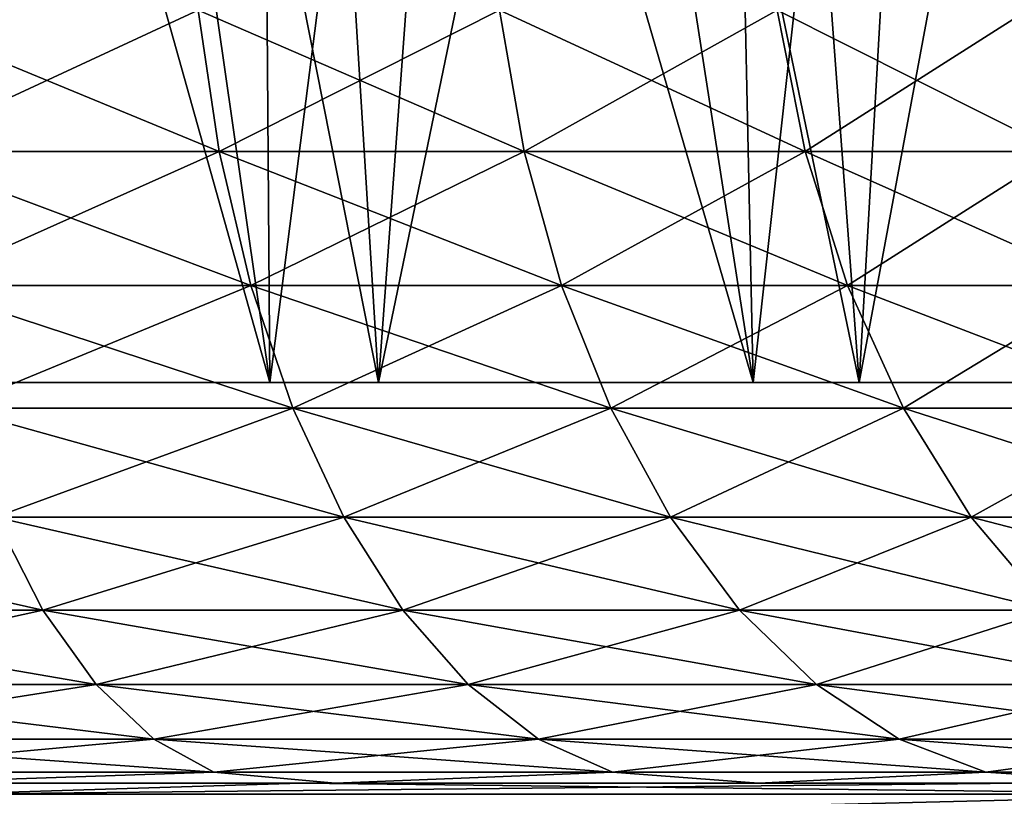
# Model space of a CAD drawing. Header units: millimetres. Extents: x -111 to 111, y -53 to 40.
# Tile 193 of 256: x -12.395 to -11.379, y 34.486 to 35.287. Entities that reach past the tile are written whole.
import ezdxf

# ---------------------------------------------------------------- set-up
doc = ezdxf.new("R2010")
doc.units = ezdxf.units.MM
doc.header["$LTSCALE"] = 52.148148
for name, color, linetype in [('125', 7, 'CONTINUOUS'), ('130', 7, 'CONTINUOUS'), ('81', 7, 'CONTINUOUS'), ('85', 7, 'CONTINUOUS'), ('93', 7, 'CONTINUOUS'), ('95', 7, 'CONTINUOUS')]:
    doc.layers.add(name, color=color, linetype=linetype)

msp = doc.modelspace()

# ---------------------------------------------------------------- linework, layer by layer
at = {"layer": '125', "linetype": 'Continuous'}
for points in [[(-12.8346, 34.5, -19.9194), (-12.1055, 34.5, -20.3708), (-12.4747, 34.4887, -20.323), (-12.8346, 34.5, -19.9194)], [(-12.1055, 34.5, -20.3708), (-11.3605, 34.5, -20.7954), (-12.4747, 34.4887, -20.323), (-12.1055, 34.5, -20.3708)], [(-11.3605, 34.5, -20.7954), (-11.1238, 34.4887, -21.0928), (-12.4747, 34.4887, -20.323), (-11.3605, 34.5, -20.7954)], [(-11.1238, 34.4887, -21.0928), (-12.5115, 34.4546, -20.474), (-12.4747, 34.4887, -20.323), (-11.1238, 34.4887, -21.0928)], [(-11.1296, 34.4546, -21.2569), (-12.5115, 34.4546, -20.474), (-11.1238, 34.4887, -21.0928), (-11.1296, 34.4546, -21.2569)]]:
    msp.add_3dface(points, dxfattribs=at)
at = {"layer": '130', "linetype": 'Continuous'}
for points in [[(-12.1055, 34.5, 20.3708), (-12.8346, 34.5, 19.9194), (-12.4747, 34.4887, 20.323), (-12.1055, 34.5, 20.3708)], [(-11.1238, 34.4887, 21.0928), (-12.1055, 34.5, 20.3708), (-12.4747, 34.4887, 20.323), (-11.1238, 34.4887, 21.0928)], [(-11.3605, 34.5, 20.7954), (-12.1055, 34.5, 20.3708), (-11.1238, 34.4887, 21.0928), (-11.3605, 34.5, 20.7954)], [(-11.1238, 34.4887, 21.0928), (-12.4747, 34.4887, 20.323), (-12.5115, 34.4546, 20.474), (-11.1238, 34.4887, 21.0928)], [(-11.1296, 34.4546, 21.2569), (-11.1238, 34.4887, 21.0928), (-12.5115, 34.4546, 20.474), (-11.1296, 34.4546, 21.2569)]]:
    msp.add_3dface(points, dxfattribs=at)
at = {"layer": '81', "linetype": 'Continuous'}
for points in [[(-12.8346, 34.5, -19.9194), (-12.1088, 34.5, -17.6376), (-12.1055, 34.5, -20.3708), (-12.8346, 34.5, -19.9194)], [(-12.6591, 34.5, -17.676), (-12.1088, 34.5, -17.6376), (-12.8346, 34.5, -19.9194), (-12.6591, 34.5, -17.676)], [(-12.8346, 34.5, 19.9194), (-12.1055, 34.5, 20.3708), (-12.6591, 34.5, 17.676), (-12.8346, 34.5, 19.9194)], [(-12.705, 34.5, 7.7794), (-12.1543, 34.5, 7.8128), (-12.705, 34.5, -7.7794), (-12.705, 34.5, 7.7794)], [(-12.705, 34.5, -7.7794), (-12.1543, 34.5, 7.8128), (-12.1543, 34.5, -7.8128), (-12.705, 34.5, -7.7794)], [(-12.6591, 34.5, 17.676), (-12.1055, 34.5, 20.3708), (-12.1088, 34.5, 17.6376), (-12.6591, 34.5, 17.676)], [(-12.1543, 34.5, 7.8128), (-11.6108, 34.5, 7.9071), (-12.1543, 34.5, -7.8128), (-12.1543, 34.5, 7.8128)], [(-12.1543, 34.5, -7.8128), (-11.6108, 34.5, 7.9071), (-11.6108, 34.5, -7.9071), (-12.1543, 34.5, -7.8128)], [(-12.1088, 34.5, -17.6376), (-11.5662, 34.5, -17.5381), (-12.1055, 34.5, -20.3708), (-12.1088, 34.5, -17.6376)], [(-12.1088, 34.5, 17.6376), (-12.1055, 34.5, 20.3708), (-11.5662, 34.5, 17.5381), (-12.1088, 34.5, 17.6376)], [(-12.1055, 34.5, -20.3708), (-11.5662, 34.5, -17.5381), (-11.3605, 34.5, -20.7954), (-12.1055, 34.5, -20.3708)], [(-12.1055, 34.5, 20.3708), (-11.3605, 34.5, 20.7954), (-11.5662, 34.5, 17.5381), (-12.1055, 34.5, 20.3708)], [(-11.6108, 34.5, 7.9071), (-11.0811, 34.5, 8.0614), (-11.6108, 34.5, -7.9071), (-11.6108, 34.5, 7.9071)], [(-11.6108, 34.5, -7.9071), (-11.0811, 34.5, 8.0614), (-11.0811, 34.5, -8.0614), (-11.6108, 34.5, -7.9071)], [(-11.5662, 34.5, -17.5381), (-11.0379, 34.5, -17.3789), (-11.3605, 34.5, -20.7954), (-11.5662, 34.5, -17.5381)], [(-11.5662, 34.5, 17.5381), (-11.3605, 34.5, 20.7954), (-11.0379, 34.5, 17.3789), (-11.5662, 34.5, 17.5381)]]:
    msp.add_3dface(points, dxfattribs=at)
at = {"layer": '85', "linetype": 'Continuous'}
for points in [[(-12.5431, 35.2972, 3.1491), (-12.1895, 35.1513, 3.0091), (-12.2112, 35.2972, 2.9731), (-12.5431, 35.2972, 3.1491)], [(-12.2112, 35.2972, -2.9731), (-12.5255, 35.1513, -3.1872), (-12.5431, 35.2972, -3.1491), (-12.2112, 35.2972, -2.9731)], [(-12.5255, 35.1513, 3.1872), (-12.1895, 35.1513, 3.0091), (-12.5431, 35.2972, 3.1491), (-12.5255, 35.1513, 3.1872)], [(-12.1895, 35.1513, -3.0091), (-12.5255, 35.1513, -3.1872), (-12.2112, 35.2972, -2.9731), (-12.1895, 35.1513, -3.0091)], [(-12.1895, 35.1513, 3.0091), (-11.8748, 35.1513, 2.7957), (-12.2112, 35.2972, 2.9731), (-12.1895, 35.1513, 3.0091)], [(-12.2112, 35.2972, 2.9731), (-11.8748, 35.1513, 2.7957), (-11.9002, 35.2972, 2.7622), (-12.2112, 35.2972, 2.9731)], [(-11.9002, 35.2972, -2.7622), (-12.1895, 35.1513, -3.0091), (-12.2112, 35.2972, -2.9731), (-11.9002, 35.2972, -2.7622)], [(-11.8748, 35.1513, -2.7957), (-12.1895, 35.1513, -3.0091), (-11.9002, 35.2972, -2.7622), (-11.8748, 35.1513, -2.7957)], [(-11.8748, 35.1513, 2.7957), (-11.585, 35.1513, 2.5495), (-11.9002, 35.2972, 2.7622), (-11.8748, 35.1513, 2.7957)], [(-11.9002, 35.2972, 2.7622), (-11.585, 35.1513, 2.5495), (-11.6139, 35.2972, 2.519), (-11.9002, 35.2972, 2.7622)], [(-11.6139, 35.2972, -2.519), (-11.8748, 35.1513, -2.7957), (-11.9002, 35.2972, -2.7622), (-11.6139, 35.2972, -2.519)], [(-11.585, 35.1513, -2.5495), (-11.8748, 35.1513, -2.7957), (-11.6139, 35.2972, -2.519), (-11.585, 35.1513, -2.5495)], [(-11.585, 35.1513, 2.5495), (-11.3235, 35.1513, 2.2734), (-11.6139, 35.2972, 2.519), (-11.585, 35.1513, 2.5495)], [(-11.6139, 35.2972, 2.519), (-11.3235, 35.1513, 2.2734), (-11.3555, 35.2972, 2.2463), (-11.6139, 35.2972, 2.519)], [(-11.3555, 35.2972, -2.2463), (-11.585, 35.1513, -2.5495), (-11.6139, 35.2972, -2.519), (-11.3555, 35.2972, -2.2463)], [(-11.3235, 35.1513, -2.2734), (-11.585, 35.1513, -2.5495), (-11.3555, 35.2972, -2.2463), (-11.3235, 35.1513, -2.2734)], [(-12.4988, 35.0134, 3.2449), (-12.1567, 35.0134, 3.0636), (-12.5255, 35.1513, 3.1872), (-12.4988, 35.0134, 3.2449)], [(-12.5255, 35.1513, 3.1872), (-12.1567, 35.0134, 3.0636), (-12.1895, 35.1513, 3.0091), (-12.5255, 35.1513, 3.1872)], [(-12.1895, 35.1513, -3.0091), (-12.4988, 35.0134, -3.2449), (-12.5255, 35.1513, -3.1872), (-12.1895, 35.1513, -3.0091)], [(-12.1567, 35.0134, -3.0636), (-12.4988, 35.0134, -3.2449), (-12.1895, 35.1513, -3.0091), (-12.1567, 35.0134, -3.0636)], [(-12.1567, 35.0134, 3.0636), (-11.8363, 35.0134, 2.8463), (-12.1895, 35.1513, 3.0091), (-12.1567, 35.0134, 3.0636)], [(-12.1895, 35.1513, 3.0091), (-11.8363, 35.0134, 2.8463), (-11.8748, 35.1513, 2.7957), (-12.1895, 35.1513, 3.0091)], [(-11.8748, 35.1513, -2.7957), (-12.1567, 35.0134, -3.0636), (-12.1895, 35.1513, -3.0091), (-11.8748, 35.1513, -2.7957)], [(-11.8363, 35.0134, -2.8463), (-12.1567, 35.0134, -3.0636), (-11.8748, 35.1513, -2.7957), (-11.8363, 35.0134, -2.8463)], [(-11.8363, 35.0134, 2.8463), (-11.5412, 35.0134, 2.5957), (-11.8748, 35.1513, 2.7957), (-11.8363, 35.0134, 2.8463)], [(-11.8748, 35.1513, 2.7957), (-11.5412, 35.0134, 2.5957), (-11.585, 35.1513, 2.5495), (-11.8748, 35.1513, 2.7957)], [(-11.585, 35.1513, -2.5495), (-11.8363, 35.0134, -2.8463), (-11.8748, 35.1513, -2.7957), (-11.585, 35.1513, -2.5495)], [(-11.5412, 35.0134, -2.5957), (-11.8363, 35.0134, -2.8463), (-11.585, 35.1513, -2.5495), (-11.5412, 35.0134, -2.5957)], [(-11.5412, 35.0134, 2.5957), (-11.275, 35.0134, 2.3146), (-11.585, 35.1513, 2.5495), (-11.5412, 35.0134, 2.5957)], [(-11.585, 35.1513, 2.5495), (-11.275, 35.0134, 2.3146), (-11.3235, 35.1513, 2.2734), (-11.585, 35.1513, 2.5495)], [(-11.3235, 35.1513, -2.2734), (-11.5412, 35.0134, -2.5957), (-11.585, 35.1513, -2.5495), (-11.3235, 35.1513, -2.2734)], [(-11.275, 35.0134, -2.3146), (-11.5412, 35.0134, -2.5957), (-11.3235, 35.1513, -2.2734), (-11.275, 35.0134, -2.3146)], [(-12.1567, 35.0134, -3.0636), (-12.4636, 34.8867, -3.3209), (-12.4988, 35.0134, -3.2449), (-12.1567, 35.0134, -3.0636)], [(-12.4636, 34.8867, 3.3209), (-12.1135, 34.8867, 3.1353), (-12.4988, 35.0134, 3.2449), (-12.4636, 34.8867, 3.3209)], [(-12.4988, 35.0134, 3.2449), (-12.1135, 34.8867, 3.1353), (-12.1567, 35.0134, 3.0636), (-12.4988, 35.0134, 3.2449)], [(-12.1135, 34.8867, -3.1353), (-12.4636, 34.8867, -3.3209), (-12.1567, 35.0134, -3.0636), (-12.1135, 34.8867, -3.1353)], [(-11.8363, 35.0134, -2.8463), (-12.1135, 34.8867, -3.1353), (-12.1567, 35.0134, -3.0636), (-11.8363, 35.0134, -2.8463)], [(-12.1135, 34.8867, 3.1353), (-11.7856, 34.8867, 2.913), (-12.1567, 35.0134, 3.0636), (-12.1135, 34.8867, 3.1353)], [(-12.1567, 35.0134, 3.0636), (-11.7856, 34.8867, 2.913), (-11.8363, 35.0134, 2.8463), (-12.1567, 35.0134, 3.0636)], [(-11.7856, 34.8867, -2.913), (-12.1135, 34.8867, -3.1353), (-11.8363, 35.0134, -2.8463), (-11.7856, 34.8867, -2.913)], [(-11.5412, 35.0134, -2.5957), (-11.7856, 34.8867, -2.913), (-11.8363, 35.0134, -2.8463), (-11.5412, 35.0134, -2.5957)], [(-11.7856, 34.8867, 2.913), (-11.4836, 34.8867, 2.6565), (-11.8363, 35.0134, 2.8463), (-11.7856, 34.8867, 2.913)], [(-11.8363, 35.0134, 2.8463), (-11.4836, 34.8867, 2.6565), (-11.5412, 35.0134, 2.5957), (-11.8363, 35.0134, 2.8463)], [(-11.4836, 34.8867, -2.6565), (-11.7856, 34.8867, -2.913), (-11.5412, 35.0134, -2.5957), (-11.4836, 34.8867, -2.6565)], [(-11.275, 35.0134, -2.3146), (-11.4836, 34.8867, -2.6565), (-11.5412, 35.0134, -2.5957), (-11.275, 35.0134, -2.3146)], [(-11.5412, 35.0134, 2.5957), (-11.2112, 34.8867, 2.3688), (-11.275, 35.0134, 2.3146), (-11.5412, 35.0134, 2.5957)], [(-11.4836, 34.8867, 2.6565), (-11.2112, 34.8867, 2.3688), (-11.5412, 35.0134, 2.5957), (-11.4836, 34.8867, 2.6565)], [(-11.2112, 34.8867, -2.3688), (-11.4836, 34.8867, -2.6565), (-11.275, 35.0134, -2.3146), (-11.2112, 34.8867, -2.3688)], [(-12.1135, 34.8867, -3.1353), (-12.4208, 34.7742, -3.4134), (-12.4636, 34.8867, -3.3209), (-12.1135, 34.8867, -3.1353)], [(-12.4208, 34.7742, 3.4134), (-12.061, 34.7742, 3.2227), (-12.4636, 34.8867, 3.3209), (-12.4208, 34.7742, 3.4134)], [(-12.4636, 34.8867, 3.3209), (-12.061, 34.7742, 3.2227), (-12.1135, 34.8867, 3.1353), (-12.4636, 34.8867, 3.3209)], [(-12.061, 34.7742, -3.2227), (-12.4208, 34.7742, -3.4134), (-12.1135, 34.8867, -3.1353), (-12.061, 34.7742, -3.2227)], [(-11.7856, 34.8867, -2.913), (-12.061, 34.7742, -3.2227), (-12.1135, 34.8867, -3.1353), (-11.7856, 34.8867, -2.913)], [(-12.061, 34.7742, 3.2227), (-11.7239, 34.7742, 2.9941), (-12.1135, 34.8867, 3.1353), (-12.061, 34.7742, 3.2227)], [(-12.1135, 34.8867, 3.1353), (-11.7239, 34.7742, 2.9941), (-11.7856, 34.8867, 2.913), (-12.1135, 34.8867, 3.1353)], [(-11.7239, 34.7742, -2.9941), (-12.061, 34.7742, -3.2227), (-11.7856, 34.8867, -2.913), (-11.7239, 34.7742, -2.9941)], [(-11.4836, 34.8867, -2.6565), (-11.7239, 34.7742, -2.9941), (-11.7856, 34.8867, -2.913), (-11.4836, 34.8867, -2.6565)], [(-11.7239, 34.7742, 2.9941), (-11.4135, 34.7742, 2.7305), (-11.7856, 34.8867, 2.913), (-11.7239, 34.7742, 2.9941)], [(-11.7856, 34.8867, 2.913), (-11.4135, 34.7742, 2.7305), (-11.4836, 34.8867, 2.6565), (-11.7856, 34.8867, 2.913)], [(-11.4135, 34.7742, -2.7305), (-11.7239, 34.7742, -2.9941), (-11.4836, 34.8867, -2.6565), (-11.4135, 34.7742, -2.7305)], [(-11.2112, 34.8867, -2.3688), (-11.4135, 34.7742, -2.7305), (-11.4836, 34.8867, -2.6565), (-11.2112, 34.8867, -2.3688)], [(-11.4135, 34.7742, 2.7305), (-11.1335, 34.7742, 2.4349), (-11.4836, 34.8867, 2.6565), (-11.4135, 34.7742, 2.7305)], [(-11.4836, 34.8867, 2.6565), (-11.1335, 34.7742, 2.4349), (-11.2112, 34.8867, 2.3688), (-11.4836, 34.8867, 2.6565)], [(-11.1335, 34.7742, -2.4349), (-11.4135, 34.7742, -2.7305), (-11.2112, 34.8867, -2.3688), (-11.1335, 34.7742, -2.4349)], [(-12.7991, 34.7742, 3.5642), (-12.3713, 34.6784, 3.5204), (-12.4208, 34.7742, 3.4134), (-12.7991, 34.7742, 3.5642)], [(-12.7615, 34.6784, 3.6758), (-12.3713, 34.6784, 3.5204), (-12.7991, 34.7742, 3.5642), (-12.7615, 34.6784, 3.6758)], [(-12.3713, 34.6784, -3.5204), (-12.7615, 34.6784, -3.6758), (-12.4208, 34.7742, -3.4134), (-12.3713, 34.6784, -3.5204)], [(-12.061, 34.7742, -3.2227), (-12.3713, 34.6784, -3.5204), (-12.4208, 34.7742, -3.4134), (-12.061, 34.7742, -3.2227)], [(-12.4208, 34.7742, 3.4134), (-12.0002, 34.6784, 3.3236), (-12.061, 34.7742, 3.2227), (-12.4208, 34.7742, 3.4134)], [(-12.3713, 34.6784, 3.5204), (-12.0002, 34.6784, 3.3236), (-12.4208, 34.7742, 3.4134), (-12.3713, 34.6784, 3.5204)], [(-12.0002, 34.6784, -3.3236), (-12.3713, 34.6784, -3.5204), (-12.061, 34.7742, -3.2227), (-12.0002, 34.6784, -3.3236)], [(-11.7239, 34.7742, -2.9941), (-12.0002, 34.6784, -3.3236), (-12.061, 34.7742, -3.2227), (-11.7239, 34.7742, -2.9941)], [(-12.0002, 34.6784, 3.3236), (-11.6526, 34.6784, 3.0879), (-12.061, 34.7742, 3.2227), (-12.0002, 34.6784, 3.3236)], [(-12.061, 34.7742, 3.2227), (-11.6526, 34.6784, 3.0879), (-11.7239, 34.7742, 2.9941), (-12.061, 34.7742, 3.2227)], [(-11.6526, 34.6784, -3.0879), (-12.0002, 34.6784, -3.3236), (-11.7239, 34.7742, -2.9941), (-11.6526, 34.6784, -3.0879)], [(-11.4135, 34.7742, -2.7305), (-11.6526, 34.6784, -3.0879), (-11.7239, 34.7742, -2.9941), (-11.4135, 34.7742, -2.7305)], [(-11.6526, 34.6784, 3.0879), (-11.3325, 34.6784, 2.816), (-11.7239, 34.7742, 2.9941), (-11.6526, 34.6784, 3.0879)], [(-11.7239, 34.7742, 2.9941), (-11.3325, 34.6784, 2.816), (-11.4135, 34.7742, 2.7305), (-11.7239, 34.7742, 2.9941)], [(-11.3325, 34.6784, -2.816), (-11.6526, 34.6784, -3.0879), (-11.4135, 34.7742, -2.7305), (-11.3325, 34.6784, -2.816)], [(-11.3325, 34.6784, 2.816), (-11.0437, 34.6784, 2.5111), (-11.4135, 34.7742, 2.7305), (-11.3325, 34.6784, 2.816)], [(-11.4135, 34.7742, 2.7305), (-11.0437, 34.6784, 2.5111), (-11.1335, 34.7742, 2.4349), (-11.4135, 34.7742, 2.7305)], [(-11.1335, 34.7742, -2.4349), (-11.3325, 34.6784, -2.816), (-11.4135, 34.7742, -2.7305), (-11.1335, 34.7742, -2.4349)], [(-12.7197, 34.6016, 3.7999), (-12.3163, 34.6016, 3.6392), (-12.7615, 34.6784, 3.6758), (-12.7197, 34.6016, 3.7999)], [(-12.7615, 34.6784, 3.6758), (-12.3163, 34.6016, 3.6392), (-12.3713, 34.6784, 3.5204), (-12.7615, 34.6784, 3.6758)], [(-12.3713, 34.6784, -3.5204), (-12.7197, 34.6016, -3.7999), (-12.7615, 34.6784, -3.6758), (-12.3713, 34.6784, -3.5204)], [(-12.3163, 34.6016, -3.6392), (-12.7197, 34.6016, -3.7999), (-12.3713, 34.6784, -3.5204), (-12.3163, 34.6016, -3.6392)], [(-12.3163, 34.6016, 3.6392), (-11.9327, 34.6016, 3.4359), (-12.3713, 34.6784, 3.5204), (-12.3163, 34.6016, 3.6392)], [(-12.3713, 34.6784, 3.5204), (-11.9327, 34.6016, 3.4359), (-12.0002, 34.6784, 3.3236), (-12.3713, 34.6784, 3.5204)], [(-12.0002, 34.6784, -3.3236), (-12.3163, 34.6016, -3.6392), (-12.3713, 34.6784, -3.5204), (-12.0002, 34.6784, -3.3236)], [(-11.9327, 34.6016, -3.4359), (-12.3163, 34.6016, -3.6392), (-12.0002, 34.6784, -3.3236), (-11.9327, 34.6016, -3.4359)], [(-11.9327, 34.6016, 3.4359), (-11.5733, 34.6016, 3.1922), (-12.0002, 34.6784, 3.3236), (-11.9327, 34.6016, 3.4359)], [(-12.0002, 34.6784, 3.3236), (-11.5733, 34.6016, 3.1922), (-11.6526, 34.6784, 3.0879), (-12.0002, 34.6784, 3.3236)], [(-11.6526, 34.6784, -3.0879), (-11.9327, 34.6016, -3.4359), (-12.0002, 34.6784, -3.3236), (-11.6526, 34.6784, -3.0879)], [(-11.5733, 34.6016, -3.1922), (-11.9327, 34.6016, -3.4359), (-11.6526, 34.6784, -3.0879), (-11.5733, 34.6016, -3.1922)], [(-11.5733, 34.6016, 3.1922), (-11.2424, 34.6016, 2.9111), (-11.6526, 34.6784, 3.0879), (-11.5733, 34.6016, 3.1922)], [(-11.6526, 34.6784, 3.0879), (-11.2424, 34.6016, 2.9111), (-11.3325, 34.6784, 2.816), (-11.6526, 34.6784, 3.0879)], [(-11.3325, 34.6784, -2.816), (-11.5733, 34.6016, -3.1922), (-11.6526, 34.6784, -3.0879), (-11.3325, 34.6784, -2.816)], [(-11.2424, 34.6016, -2.9111), (-11.5733, 34.6016, -3.1922), (-11.3325, 34.6784, -2.816), (-11.2424, 34.6016, -2.9111)], [(-12.6746, 34.5454, 3.9336), (-12.2571, 34.5454, 3.7673), (-12.7197, 34.6016, 3.7999), (-12.6746, 34.5454, 3.9336)], [(-12.7197, 34.6016, 3.7999), (-12.2571, 34.5454, 3.7673), (-12.3163, 34.6016, 3.6392), (-12.7197, 34.6016, 3.7999)], [(-12.3163, 34.6016, -3.6392), (-12.6746, 34.5454, -3.9336), (-12.7197, 34.6016, -3.7999), (-12.3163, 34.6016, -3.6392)], [(-12.2571, 34.5454, -3.7673), (-12.6746, 34.5454, -3.9336), (-12.3163, 34.6016, -3.6392), (-12.2571, 34.5454, -3.7673)], [(-12.3163, 34.6016, 3.6392), (-11.86, 34.5454, 3.5568), (-11.9327, 34.6016, 3.4359), (-12.3163, 34.6016, 3.6392)], [(-12.2571, 34.5454, 3.7673), (-11.86, 34.5454, 3.5568), (-12.3163, 34.6016, 3.6392), (-12.2571, 34.5454, 3.7673)], [(-11.9327, 34.6016, -3.4359), (-12.2571, 34.5454, -3.7673), (-12.3163, 34.6016, -3.6392), (-11.9327, 34.6016, -3.4359)], [(-11.86, 34.5454, -3.5568), (-12.2571, 34.5454, -3.7673), (-11.9327, 34.6016, -3.4359), (-11.86, 34.5454, -3.5568)], [(-11.86, 34.5454, 3.5568), (-11.488, 34.5454, 3.3045), (-11.9327, 34.6016, 3.4359), (-11.86, 34.5454, 3.5568)], [(-11.9327, 34.6016, 3.4359), (-11.488, 34.5454, 3.3045), (-11.5733, 34.6016, 3.1922), (-11.9327, 34.6016, 3.4359)], [(-11.5733, 34.6016, -3.1922), (-11.86, 34.5454, -3.5568), (-11.9327, 34.6016, -3.4359), (-11.5733, 34.6016, -3.1922)], [(-11.488, 34.5454, -3.3045), (-11.86, 34.5454, -3.5568), (-11.5733, 34.6016, -3.1922), (-11.488, 34.5454, -3.3045)], [(-11.488, 34.5454, 3.3045), (-11.1454, 34.5454, 3.0136), (-11.5733, 34.6016, 3.1922), (-11.488, 34.5454, 3.3045)], [(-11.5733, 34.6016, 3.1922), (-11.1454, 34.5454, 3.0136), (-11.2424, 34.6016, 2.9111), (-11.5733, 34.6016, 3.1922)], [(-11.2424, 34.6016, -2.9111), (-11.488, 34.5454, -3.3045), (-11.5733, 34.6016, -3.1922), (-11.2424, 34.6016, -2.9111)], [(-11.1454, 34.5454, -3.0136), (-11.488, 34.5454, -3.3045), (-11.2424, 34.6016, -2.9111), (-11.1454, 34.5454, -3.0136)], [(-12.2571, 34.5454, -3.7673), (-12.6274, 34.5113, -4.0739), (-12.6746, 34.5454, -3.9336), (-12.2571, 34.5454, -3.7673)], [(-12.6274, 34.5113, 4.0739), (-12.1949, 34.5113, 3.9016), (-12.6746, 34.5454, 3.9336), (-12.6274, 34.5113, 4.0739)], [(-12.6746, 34.5454, 3.9336), (-12.1949, 34.5113, 3.9016), (-12.2571, 34.5454, 3.7673), (-12.6746, 34.5454, 3.9336)], [(-12.1949, 34.5113, -3.9016), (-12.6274, 34.5113, -4.0739), (-12.2571, 34.5454, -3.7673), (-12.1949, 34.5113, -3.9016)], [(-11.86, 34.5454, -3.5568), (-12.1949, 34.5113, -3.9016), (-12.2571, 34.5454, -3.7673), (-11.86, 34.5454, -3.5568)], [(-12.2571, 34.5454, 3.7673), (-11.7837, 34.5113, 3.6835), (-11.86, 34.5454, 3.5568), (-12.2571, 34.5454, 3.7673)], [(-12.1949, 34.5113, 3.9016), (-11.7837, 34.5113, 3.6835), (-12.2571, 34.5454, 3.7673), (-12.1949, 34.5113, 3.9016)], [(-11.7837, 34.5113, -3.6835), (-12.1949, 34.5113, -3.9016), (-11.86, 34.5454, -3.5568), (-11.7837, 34.5113, -3.6835)], [(-11.488, 34.5454, -3.3045), (-11.7837, 34.5113, -3.6835), (-11.86, 34.5454, -3.5568), (-11.488, 34.5454, -3.3045)], [(-11.86, 34.5454, 3.5568), (-11.3984, 34.5113, 3.4223), (-11.488, 34.5454, 3.3045), (-11.86, 34.5454, 3.5568)], [(-11.7837, 34.5113, 3.6835), (-11.3984, 34.5113, 3.4223), (-11.86, 34.5454, 3.5568), (-11.7837, 34.5113, 3.6835)], [(-11.3984, 34.5113, -3.4223), (-11.7837, 34.5113, -3.6835), (-11.488, 34.5454, -3.3045), (-11.3984, 34.5113, -3.4223)], [(-11.1454, 34.5454, -3.0136), (-11.3984, 34.5113, -3.4223), (-11.488, 34.5454, -3.3045), (-11.1454, 34.5454, -3.0136)], [(-11.488, 34.5454, 3.3045), (-11.0436, 34.5113, 3.121), (-11.1454, 34.5454, 3.0136), (-11.488, 34.5454, 3.3045)], [(-11.3984, 34.5113, 3.4223), (-11.0436, 34.5113, 3.121), (-11.488, 34.5454, 3.3045), (-11.3984, 34.5113, 3.4223)], [(-11.0436, 34.5113, -3.121), (-11.3984, 34.5113, -3.4223), (-11.1454, 34.5454, -3.0136), (-11.0436, 34.5113, -3.121)], [(-12.6274, 34.5113, -4.0739), (-12.1949, 34.5113, -3.9016), (-12.5309, 34.5, -4.1994), (-12.6274, 34.5113, -4.0739)], [(-12.1949, 34.5113, 3.9016), (-12.6274, 34.5113, 4.0739), (-12.5309, 34.5, 4.1994), (-12.1949, 34.5113, 3.9016)], [(-12.5309, 34.5, -4.1994), (-12.1949, 34.5113, -3.9016), (-12.0699, 34.5, -4.0085), (-12.5309, 34.5, -4.1994)], [(-12.0699, 34.5, 4.0085), (-12.1949, 34.5113, 3.9016), (-12.5309, 34.5, 4.1994), (-12.0699, 34.5, 4.0085)], [(-12.1949, 34.5113, -3.9016), (-11.7837, 34.5113, -3.6835), (-12.0699, 34.5, -4.0085), (-12.1949, 34.5113, -3.9016)], [(-11.7837, 34.5113, 3.6835), (-12.1949, 34.5113, 3.9016), (-12.0699, 34.5, 4.0085), (-11.7837, 34.5113, 3.6835)], [(-12.0699, 34.5, -4.0085), (-11.7837, 34.5113, -3.6835), (-11.6332, 34.5, -3.7672), (-12.0699, 34.5, -4.0085)], [(-11.6332, 34.5, 3.7672), (-11.7837, 34.5113, 3.6835), (-12.0699, 34.5, 4.0085), (-11.6332, 34.5, 3.7672)], [(-11.7837, 34.5113, -3.6835), (-11.3984, 34.5113, -3.4223), (-11.6332, 34.5, -3.7672), (-11.7837, 34.5113, -3.6835)], [(-11.3984, 34.5113, 3.4223), (-11.7837, 34.5113, 3.6835), (-11.6332, 34.5, 3.7672), (-11.3984, 34.5113, 3.4223)], [(-11.6332, 34.5, -3.7672), (-11.3984, 34.5113, -3.4223), (-11.2263, 34.5, -3.4785), (-11.6332, 34.5, -3.7672)], [(-11.2263, 34.5, 3.4785), (-11.3984, 34.5113, 3.4223), (-11.6332, 34.5, 3.7672), (-11.2263, 34.5, 3.4785)], [(-11.3984, 34.5113, -3.4223), (-11.0436, 34.5113, -3.121), (-11.2263, 34.5, -3.4785), (-11.3984, 34.5113, -3.4223)], [(-11.0436, 34.5113, 3.121), (-11.3984, 34.5113, 3.4223), (-11.2263, 34.5, 3.4785), (-11.0436, 34.5113, 3.121)]]:
    msp.add_3dface(points, dxfattribs=at)
at = {"layer": '93', "linetype": 'Continuous'}
for points in [[(-12.6435, 34.9132, 17.1833), (-12.1372, 34.9132, 17.1447), (-12.6319, 36.6736, 16.8725), (-12.6435, 34.9132, 17.1833)], [(-12.6319, 36.6736, 16.8725), (-12.1372, 34.9132, 17.1447), (-12.3905, 36.6736, 16.8599), (-12.6319, 36.6736, 16.8725)], [(-12.374, 36.6736, 8.5974), (-12.5305, 34.9132, 8.2762), (-12.6153, 36.6736, 8.5837), (-12.374, 36.6736, 8.5974)], [(-12.1338, 36.6736, 8.625), (-12.5305, 34.9132, 8.2762), (-12.374, 36.6736, 8.5974), (-12.1338, 36.6736, 8.625)], [(-12.0253, 34.9132, 8.3275), (-12.5305, 34.9132, 8.2762), (-12.1338, 36.6736, 8.625), (-12.0253, 34.9132, 8.3275)], [(-12.3905, 36.6736, 16.8599), (-12.1372, 34.9132, 17.1447), (-12.1502, 36.6736, 16.8332), (-12.3905, 36.6736, 16.8599)], [(-12.1502, 36.6736, 16.8332), (-11.6386, 34.9132, 17.0488), (-11.9119, 36.6736, 16.7925), (-12.1502, 36.6736, 16.8332)], [(-12.1372, 34.9132, 17.1447), (-11.6386, 34.9132, 17.0488), (-12.1502, 36.6736, 16.8332), (-12.1372, 34.9132, 17.1447)], [(-11.8956, 36.6736, 8.6666), (-12.0253, 34.9132, 8.3275), (-12.1338, 36.6736, 8.625), (-11.8956, 36.6736, 8.6666)], [(-11.6603, 36.6736, 8.722), (-12.0253, 34.9132, 8.3275), (-11.8956, 36.6736, 8.6666), (-11.6603, 36.6736, 8.722)], [(-11.5293, 34.9132, 8.436), (-12.0253, 34.9132, 8.3275), (-11.6603, 36.6736, 8.722), (-11.5293, 34.9132, 8.436)], [(-11.9119, 36.6736, 16.7925), (-11.6386, 34.9132, 17.0488), (-11.6763, 36.6736, 16.738), (-11.9119, 36.6736, 16.7925)], [(-11.6763, 36.6736, 16.738), (-11.1541, 34.9132, 16.8969), (-11.4444, 36.6736, 16.6699), (-11.6763, 36.6736, 16.738)], [(-11.6386, 34.9132, 17.0488), (-11.1541, 34.9132, 16.8969), (-11.6763, 36.6736, 16.738), (-11.6386, 34.9132, 17.0488)], [(-11.4286, 36.6736, 8.7911), (-11.5293, 34.9132, 8.436), (-11.6603, 36.6736, 8.722), (-11.4286, 36.6736, 8.7911)], [(-11.2013, 36.6736, 8.8735), (-11.5293, 34.9132, 8.436), (-11.4286, 36.6736, 8.7911), (-11.2013, 36.6736, 8.8735)], [(-11.0488, 34.9132, 8.6003), (-11.5293, 34.9132, 8.436), (-11.2013, 36.6736, 8.8735), (-11.0488, 34.9132, 8.6003)], [(-11.4444, 36.6736, 16.6699), (-11.1541, 34.9132, 16.8969), (-11.2167, 36.6736, 16.5884), (-11.4444, 36.6736, 16.6699)]]:
    msp.add_3dface(points, dxfattribs=at)
at = {"layer": '95', "linetype": 'Continuous'}
for points in [[(-12.3905, 36.6736, -16.8599), (-12.6435, 34.9132, -17.1833), (-12.6319, 36.6736, -16.8725), (-12.3905, 36.6736, -16.8599)], [(-12.1372, 34.9132, -17.1447), (-12.6435, 34.9132, -17.1833), (-12.3905, 36.6736, -16.8599), (-12.1372, 34.9132, -17.1447)], [(-12.6153, 36.6736, -8.5837), (-12.5305, 34.9132, -8.2762), (-12.3739, 36.6736, -8.5974), (-12.6153, 36.6736, -8.5837)], [(-12.5305, 34.9132, -8.2762), (-12.0253, 34.9132, -8.3275), (-12.3739, 36.6736, -8.5974), (-12.5305, 34.9132, -8.2762)], [(-12.1502, 36.6736, -16.8332), (-12.1372, 34.9132, -17.1447), (-12.3905, 36.6736, -16.8599), (-12.1502, 36.6736, -16.8332)], [(-12.3739, 36.6736, -8.5974), (-12.0253, 34.9132, -8.3275), (-12.1338, 36.6736, -8.625), (-12.3739, 36.6736, -8.5974)], [(-11.9119, 36.6736, -16.7925), (-12.1372, 34.9132, -17.1447), (-12.1502, 36.6736, -16.8332), (-11.9119, 36.6736, -16.7925)], [(-11.6386, 34.9132, -17.0488), (-12.1372, 34.9132, -17.1447), (-11.9119, 36.6736, -16.7925), (-11.6386, 34.9132, -17.0488)], [(-12.1338, 36.6736, -8.625), (-12.0253, 34.9132, -8.3275), (-11.8956, 36.6736, -8.6666), (-12.1338, 36.6736, -8.625)], [(-12.0253, 34.9132, -8.3275), (-11.5293, 34.9132, -8.436), (-11.8956, 36.6736, -8.6666), (-12.0253, 34.9132, -8.3275)], [(-11.6763, 36.6736, -16.738), (-11.6386, 34.9132, -17.0488), (-11.9119, 36.6736, -16.7925), (-11.6763, 36.6736, -16.738)], [(-11.8956, 36.6736, -8.6666), (-11.5293, 34.9132, -8.436), (-11.6603, 36.6736, -8.722), (-11.8956, 36.6736, -8.6666)], [(-11.4444, 36.6736, -16.6699), (-11.6386, 34.9132, -17.0488), (-11.6763, 36.6736, -16.738), (-11.4444, 36.6736, -16.6699)], [(-11.6603, 36.6736, -8.722), (-11.5293, 34.9132, -8.436), (-11.4286, 36.6736, -8.7911), (-11.6603, 36.6736, -8.722)], [(-11.1541, 34.9132, -16.8969), (-11.6386, 34.9132, -17.0488), (-11.4444, 36.6736, -16.6699), (-11.1541, 34.9132, -16.8969)], [(-11.5293, 34.9132, -8.436), (-11.0488, 34.9132, -8.6003), (-11.4286, 36.6736, -8.7911), (-11.5293, 34.9132, -8.436)], [(-11.2167, 36.6736, -16.5884), (-11.1541, 34.9132, -16.8969), (-11.4444, 36.6736, -16.6699), (-11.2167, 36.6736, -16.5884)], [(-11.4286, 36.6736, -8.7911), (-11.0488, 34.9132, -8.6003), (-11.2013, 36.6736, -8.8735), (-11.4286, 36.6736, -8.7911)]]:
    msp.add_3dface(points, dxfattribs=at)

doc.saveas('drawing.dxf')
